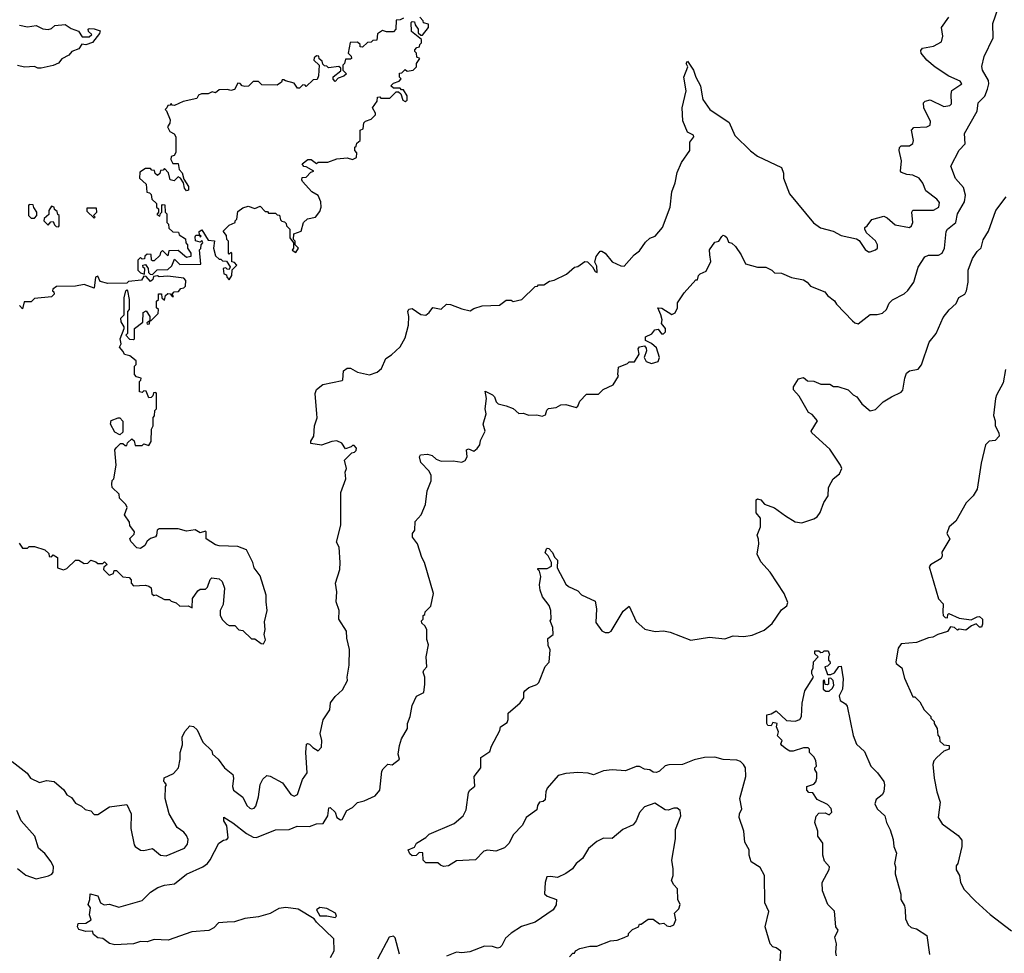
# Model space of a CAD drawing. Extents: x 2604950 to 2749250, y 940531 to 1028284.
# Tile 86 of 220: x 2646869 to 2652629, y 1009830 to 1015291. Entities that reach past the tile are written whole.
import ezdxf

# ---------------------------------------------------------------- set-up
doc = ezdxf.new("R2010")
doc.units = 0

msp = doc.modelspace()

# ---------------------------------------------------------------- linework, layer by layer
at = {"layer": '0CON05XD'}
for points in [[(2649715, 1013033.3), (2649755, 1013016.7), (2649788.3, 1012988.3), (2649815, 1012990), (2649848.3, 1012978.3), (2649895, 1012980), (2649925, 1012972.5), (2649945, 1012980), (2649953, 1013007), (2649963, 1013017), (2650006.7, 1013023.3), (2650035, 1013037.5), (2650065, 1013040), (2650125, 1013022.5), (2650135, 1013030), (2650145, 1013060), (2650185, 1013100), (2650255, 1013100), (2650281.7, 1013128.3), (2650340, 1013155), (2650372.5, 1013205), (2650367.5, 1013215), (2650371.7, 1013258.3), (2650425, 1013280), (2650435, 1013290), (2650465, 1013290), (2650492.5, 1013335), (2650487.5, 1013365), (2650495, 1013377.5), (2650525, 1013382.5), (2650535, 1013370), (2650536.1, 1013353.9), (2650522.5, 1013315), (2650535, 1013292.5), (2650565, 1013280), (2650605, 1013292.5), (2650612.5, 1013315), (2650595, 1013372.5), (2650565, 1013397.5), (2650530, 1013415), (2650530, 1013435), (2650566.4, 1013453.6), (2650585, 1013477.5), (2650605, 1013480), (2650623.6, 1013453.6), (2650635, 1013453.3), (2650646.2, 1013465), (2650646.7, 1013485), (2650623.3, 1013513.3), (2650626.7, 1013535), (2650620, 1013565), (2650602.5, 1013605), (2650625, 1013603.3), (2650685, 1013567.5), (2650703, 1013577), (2650717.5, 1013605), (2650717.5, 1013635), (2650757, 1013693), (2650825, 1013770), (2650835, 1013770), (2650840, 1013795), (2650850, 1013805), (2650885, 1013820), (2650913, 1013877), (2650907.5, 1013915), (2650904.2, 1013945.8), (2650935, 1013990), (2650960, 1013995), (2650977, 1014023), (2650985, 1014030), (2650995, 1014027.5), (2651006.1, 1014016.1), (2651015, 1013990), (2651035, 1013983.3), (2651056.7, 1013965), (2651090, 1013915), (2651115, 1013862.5), (2651185, 1013842.5), (2651235, 1013843.3), (2651270, 1013825), (2651285, 1013810), (2651325, 1013807.5), (2651385, 1013782.5), (2651455, 1013770), (2651476.4, 1013756.4), (2651495, 1013732.5), (2651579.3, 1013699.3), (2651595, 1013677.5), (2651636.4, 1013646.4), (2651647, 1013627), (2651740.5, 1013530.5), (2651755, 1013517.5), (2651775, 1013512.5), (2651845, 1013566.7), (2651885, 1013566.7), (2651915.8, 1013574.2), (2651940, 1013595), (2651956.4, 1013633.6), (2651975, 1013653.3), (2652042.7, 1013687.3), (2652065, 1013706.2), (2652100, 1013755), (2652126.1, 1013843.9), (2652165, 1013903.3), (2652186.1, 1013913.9), (2652245, 1013912.9), (2652265.8, 1013925), (2652279.2, 1013955), (2652288.3, 1014051.7), (2652296.2, 1014065), (2652345.4, 1014104.6), (2652355.7, 1014155), (2652395.8, 1014225), (2652401.4, 1014265), (2652390.3, 1014310.3), (2652343, 1014363), (2652316.7, 1014435), (2652365, 1014527.5), (2652400, 1014565), (2652396.2, 1014625), (2652470, 1014755), (2652476.2, 1014805), (2652515, 1014843.8), (2652531.4, 1014885), (2652538.6, 1014915), (2652536, 1014935), (2652501.2, 1014995), (2652497, 1015017), (2652512.5, 1015075), (2652563.3, 1015185), (2652561.7, 1015268.3), (2652596.1, 1015363.9)], [(2646868.3, 1015258.3), (2646915, 1015250), (2646965, 1015256.7), (2647005, 1015237.5), (2647035, 1015233.3), (2647055, 1015240), (2647075, 1015256.7), (2647135, 1015262), (2647169.3, 1015239.3), (2647213, 1015223), (2647235, 1015190), (2647275, 1015190), (2647290, 1015205), (2647271.7, 1015221.7), (2647270, 1015235), (2647275, 1015240), (2647305, 1015237.5), (2647340, 1015225), (2647335, 1015210), (2647295, 1015157.5), (2647255, 1015143.8), (2647231.7, 1015148.3), (2647215, 1015121.2), (2647174.3, 1015105.7), (2647156.4, 1015083.6), (2647115, 1015062.5), (2647095, 1015037.5), (2647065, 1015023.3), (2646995, 1015007.5), (2646975, 1015007.5), (2646955, 1015017.5), (2646896.4, 1015013.6), (2646855, 1015023.8)], [(2649115, 1015300), (2649095, 1015290), (2649071.7, 1015288.3), (2649070, 1015235), (2649055, 1015220), (2649015, 1015220), (2648991.7, 1015228.3), (2648961.7, 1015208.3), (2648958.3, 1015171.7), (2648935, 1015170), (2648925, 1015160), (2648903, 1015157), (2648875, 1015130), (2648861.7, 1015131.7), (2648860, 1015145), (2648845, 1015160), (2648801.7, 1015158.3), (2648790, 1015095), (2648808.3, 1015078.3), (2648810, 1015065), (2648805, 1015060), (2648775, 1015060), (2648770, 1015035), (2648760, 1015025), (2648760, 1014995), (2648780, 1014975), (2648765, 1014960), (2648731.7, 1014948.3), (2648715, 1014930), (2648703, 1014943), (2648703, 1014957), (2648748.3, 1014991.7), (2648748.3, 1015008.3), (2648735, 1015017.5), (2648675, 1015010), (2648665, 1015020), (2648651.7, 1015021.7), (2648641.7, 1015031.7), (2648638.3, 1015048.3), (2648621.7, 1015061.7), (2648618.3, 1015078.3), (2648605, 1015080), (2648591.7, 1015068.3), (2648590, 1015055), (2648620, 1015025), (2648617, 1014963), (2648608.3, 1014941.7), (2648585, 1014940), (2648545, 1014900), (2648538.3, 1014908.3), (2648525, 1014910), (2648505, 1014890), (2648495, 1014890), (2648475, 1014920), (2648423, 1014933), (2648415, 1014940), (2648405, 1014940), (2648400, 1014925), (2648375, 1014907.5), (2648285, 1014910), (2648265, 1014930), (2648235, 1014930), (2648207, 1014903), (2648185, 1014900), (2648170, 1014905), (2648158.3, 1014918.3), (2648145, 1014920), (2648125, 1014882.5), (2648105, 1014877.5), (2648085, 1014882.5), (2648035, 1014880), (2648015, 1014862.5), (2647995, 1014870), (2647971.7, 1014858.3), (2647933, 1014857), (2647915, 1014850), (2647905, 1014830), (2647825, 1014812.5), (2647775, 1014790), (2647761.7, 1014791.7), (2647755, 1014800), (2647748.3, 1014791.7), (2647735, 1014790), (2647730, 1014775), (2647720, 1014765), (2647728.3, 1014758.3), (2647750, 1014705), (2647747.5, 1014685), (2647733.3, 1014665), (2647747, 1014637), (2647773, 1014623), (2647782.5, 1014605), (2647782.5, 1014515), (2647773, 1014497), (2647755, 1014490), (2647753, 1014473), (2647765, 1014450), (2647795, 1014450), (2647802.5, 1014415), (2647820, 1014395), (2647828.3, 1014358.3), (2647856.7, 1014315), (2647857, 1014293), (2647845, 1014290), (2647832.5, 1014305), (2647827.5, 1014337.5), (2647810, 1014365), (2647795, 1014372.5), (2647771.7, 1014348.3), (2647750, 1014355), (2647740, 1014395), (2647715, 1014420), (2647708.3, 1014411.7), (2647691.7, 1014408.3), (2647688.3, 1014391.7), (2647675, 1014380), (2647661.7, 1014391.7), (2647658.3, 1014408.3), (2647641.7, 1014411.7), (2647635, 1014420), (2647605, 1014420), (2647571.7, 1014398.3), (2647570, 1014365), (2647608.3, 1014328.3), (2647611.7, 1014281.7), (2647628.3, 1014278.3), (2647638.3, 1014268.3), (2647641.7, 1014241.7), (2647670, 1014215), (2647670, 1014195), (2647680, 1014185), (2647680, 1014165), (2647671.7, 1014151.7), (2647688.3, 1014141.7), (2647691.7, 1014158.3), (2647700, 1014165), (2647700, 1014205), (2647705, 1014210), (2647718.3, 1014208.3), (2647720, 1014165), (2647730, 1014155), (2647730, 1014105), (2647740, 1014095), (2647741.7, 1014071.7), (2647765, 1014050), (2647798.3, 1014048.3), (2647801.7, 1014031.7), (2647838.3, 1014008.3), (2647840, 1013985), (2647850, 1013975), (2647850, 1013955), (2647870, 1013925), (2647870, 1013905), (2647845, 1013900), (2647795, 1013940), (2647741.7, 1013938.3), (2647735, 1013910), (2647705, 1013940), (2647691.7, 1013928.3), (2647688.3, 1013911.7), (2647655, 1013880), (2647645, 1013880), (2647640, 1013885), (2647638.3, 1013918.3), (2647615, 1013920), (2647601.7, 1013908.3), (2647598.3, 1013891.7), (2647585, 1013890), (2647575, 1013900), (2647560, 1013885), (2647560, 1013825), (2647575, 1013810), (2647598.3, 1013801.7), (2647600, 1013835), (2647591.7, 1013841.7), (2647590, 1013855), (2647605, 1013860), (2647620, 1013835), (2647621.7, 1013811.7), (2647631.7, 1013801.7), (2647645, 1013800), (2647672.5, 1013827.5), (2647735, 1013830), (2647758.3, 1013851.7), (2647775, 1013890), (2647805, 1013860), (2647928.3, 1013861.7), (2647920, 1013945), (2647928.3, 1013951.7), (2647930, 1013975), (2647940, 1013985), (2647935, 1014000), (2647925, 1013990), (2647897, 1013997), (2647895, 1014020), (2647900, 1014030), (2647920, 1014030), (2647925, 1014020), (2647930, 1014025), (2647920, 1014030), (2647918.3, 1014051.7), (2647935, 1014062.5), (2647971.2, 1014001.2), (2648008.3, 1013998.3), (2648002.5, 1013955), (2648015, 1013910), (2648035, 1013890), (2648045, 1013890), (2648055, 1013880), (2648078.3, 1013878.3), (2648100, 1013845), (2648095, 1013830), (2648081.7, 1013831.7), (2648075, 1013840), (2648060, 1013835), (2648062.5, 1013805), (2648078.3, 1013798.3), (2648080, 1013785), (2648095, 1013770)], [(2648095, 1013770), (2648110, 1013795), (2648111.7, 1013828.3), (2648140, 1013855), (2648125, 1013870), (2648110, 1013875), (2648110, 1013925), (2648105, 1013930), (2648095, 1013920), (2648090, 1013925), (2648090, 1013995), (2648080, 1014005), (2648078.3, 1014028.3), (2648060, 1014055), (2648095, 1014090), (2648130, 1014105), (2648130, 1014115), (2648140, 1014125), (2648145, 1014170), (2648175, 1014190), (2648205, 1014200), (2648245, 1014187.5), (2648275, 1014200), (2648305, 1014170), (2648318.3, 1014168.3), (2648325, 1014160), (2648365, 1014160), (2648375, 1014150), (2648388.3, 1014148.3), (2648395, 1014120), (2648401.7, 1014111.7), (2648418.3, 1014108.3), (2648428.3, 1014098.3), (2648430, 1014085), (2648450, 1014065), (2648450, 1014015), (2648470, 1013985), (2648470, 1013955), (2648463, 1013943), (2648485, 1013930), (2648500, 1013955), (2648480, 1013975), (2648480, 1013995), (2648470, 1014005), (2648471.7, 1014038.3), (2648516.4, 1014053.6), (2648530, 1014105), (2648553, 1014127), (2648600, 1014135), (2648625, 1014170), (2648632.5, 1014195), (2648630, 1014225), (2648615, 1014262.5), (2648577.5, 1014285), (2648522.5, 1014345), (2648520, 1014355), (2648521.7, 1014368.3), (2648545, 1014370), (2648571.7, 1014398.3), (2648590, 1014405), (2648545, 1014430), (2648531.7, 1014431.7), (2648521.7, 1014448.3), (2648555, 1014472.5), (2648575, 1014472.5), (2648605, 1014450), (2648615, 1014457.5), (2648671.7, 1014458.3), (2648725, 1014477.5), (2648785, 1014482.5), (2648815, 1014472.5), (2648840, 1014485), (2648841.7, 1014511.7), (2648830, 1014525), (2648830, 1014545), (2648838.3, 1014551.7), (2648841.7, 1014568.3), (2648860, 1014585), (2648860, 1014645), (2648878.3, 1014651.7), (2648883, 1014687), (2648891.7, 1014698.3), (2648925, 1014710), (2648950, 1014735), (2648950, 1014745), (2648932.5, 1014775), (2648960, 1014815), (2648961.7, 1014838.3), (2648975, 1014840), (2648982.5, 1014832.5), (2649035, 1014832.5), (2649071.7, 1014868.3), (2649085, 1014870), (2649098.3, 1014858.3), (2649110.7, 1014820.7), (2649125, 1014812.5), (2649135, 1014820), (2649136.4, 1014846.4), (2649115, 1014880), (2649101.7, 1014881.7), (2649095, 1014890), (2649055, 1014890), (2649040, 1014905), (2649055, 1014920), (2649088.3, 1014931.7), (2649100, 1014945), (2649090, 1014955), (2649091.7, 1014978.3), (2649105, 1014980), (2649125, 1015000), (2649135, 1014990), (2649170, 1014995), (2649190, 1015015), (2649190, 1015035), (2649210, 1015065), (2649191.7, 1015071.7), (2649190, 1015095), (2649180, 1015105), (2649180, 1015115), (2649191.7, 1015128.3), (2649208.3, 1015131.7), (2649210, 1015145), (2649220, 1015155), (2649220, 1015175), (2649161.7, 1015221.7), (2649160, 1015275), (2649165, 1015280), (2649178.3, 1015278.3), (2649181.7, 1015261.7), (2649200, 1015235), (2649200, 1015215), (2649215, 1015200), (2649225, 1015200), (2649260, 1015245), (2649260, 1015265), (2649231.7, 1015271.7), (2649230, 1015285), (2649210, 1015305)], [(2650859.2, 1014855), (2650866.2, 1014825), (2650906.1, 1014766.1), (2651020, 1014690), (2651053.6, 1014613.6), (2651144.3, 1014524.3), (2651185, 1014493.3), (2651326.4, 1014426.4), (2651337, 1014393), (2651336.7, 1014365), (2651372.7, 1014272.7), (2651513, 1014103), (2651554.4, 1014074.4), (2651627.5, 1014055), (2651675, 1014028.8), (2651765, 1014010), (2651779.3, 1013999.3), (2651815, 1013946.7), (2651835, 1013933.3), (2651845, 1013933.3), (2651875.9, 1013944.1), (2651887.5, 1013955), (2651886.7, 1013975), (2651875, 1013997.5), (2651823.6, 1014043.6), (2651812.5, 1014065), (2651812.5, 1014075), (2651827.5, 1014085), (2651855, 1014122.5), (2651925, 1014142.5), (2651945, 1014132.5), (2651990.5, 1014090.5), (2652073.8, 1014076.2), (2652086.7, 1014085), (2652093.8, 1014105), (2652087.5, 1014165), (2652095, 1014177.5), (2652113, 1014177), (2652215, 1014177.5), (2652245.8, 1014195), (2652251.2, 1014221.2), (2652235, 1014241.2), (2652169.7, 1014289.7), (2652152.9, 1014335), (2652131.2, 1014365), (2652095, 1014380.8), (2652060, 1014385), (2652027, 1014397), (2652022.5, 1014405), (2652028.8, 1014465), (2652014, 1014525), (2652016.1, 1014543.9), (2652026.4, 1014553.6), (2652075, 1014553.3), (2652093.6, 1014566.4), (2652098, 1014585), (2652086.7, 1014645), (2652099.3, 1014660.7), (2652175.8, 1014664.2), (2652195.7, 1014674.3), (2652197.5, 1014695), (2652158.8, 1014775), (2652157.5, 1014805), (2652166.4, 1014813.6), (2652195, 1014822), (2652275, 1014784.2), (2652311.2, 1014788.8), (2652321.2, 1014798.8), (2652318.1, 1014855), (2652323, 1014877), (2652380, 1014915), (2652370.5, 1014930.5), (2652305, 1014961.2), (2652225, 1015014.3), (2652176.2, 1015055), (2652142.5, 1015095), (2652141.7, 1015111.7), (2652150, 1015125), (2652215, 1015135.8), (2652261.7, 1015161.7), (2652269.2, 1015195), (2652261.2, 1015245), (2652303.9, 1015306.1)], [(2646825, 1010952.5), (2646913, 1010883), (2646932.5, 1010855), (2646985, 1010830), (2647025, 1010840), (2647070, 1010835), (2647126.4, 1010786.4), (2647145, 1010757.5), (2647171.7, 1010741.7), (2647195, 1010707.5), (2647230.7, 1010690.7), (2647251.7, 1010671.7), (2647285, 1010662.5), (2647305, 1010642.5), (2647325, 1010642.5), (2647395, 1010686.7), (2647495, 1010700), (2647520, 1010645), (2647519.3, 1010559.3), (2647538.8, 1010465), (2647545, 1010453.8), (2647575, 1010434), (2647595, 1010432), (2647645, 1010443.3), (2647693.3, 1010405), (2647725, 1010399.4), (2647833.3, 1010445), (2647851.5, 1010468.5), (2647854.4, 1010495), (2647845, 1010518.8), (2647828.6, 1010538.6), (2647790, 1010565), (2647743.3, 1010645), (2647720, 1010735), (2647722.5, 1010805), (2647727.5, 1010815), (2647718.3, 1010828.3), (2647712.5, 1010835), (2647713.6, 1010856.4), (2647768.3, 1010881.7), (2647797.5, 1010915), (2647806.7, 1010965), (2647806.7, 1011005), (2647820.7, 1011049.3), (2647820, 1011095), (2647835, 1011127.5), (2647865, 1011160), (2647886.1, 1011156.1), (2647907.7, 1011137.7), (2647940, 1011065), (2647992.5, 1011015), (2647997.5, 1010995), (2648030, 1010965), (2648066.7, 1010915), (2648116.1, 1010876.1), (2648120, 1010855), (2648113.8, 1010805), (2648120, 1010785), (2648174.2, 1010744.2), (2648198, 1010695), (2648215, 1010678), (2648225, 1010675.8), (2648241.2, 1010678.8), (2648250.3, 1010689.7), (2648265.5, 1010744.5), (2648275, 1010817.5), (2648291.7, 1010848.3), (2648315, 1010870), (2648335, 1010866.7), (2648407.3, 1010827.3), (2648455, 1010758.8), (2648475, 1010750), (2648495, 1010758.8), (2648524.1, 1010845.9), (2648551.2, 1010885), (2648543.6, 1011003.6), (2648546.7, 1011053.3), (2648552.5, 1011057.5), (2648565, 1011053.8), (2648583.6, 1011033.6), (2648615, 1011014), (2648634, 1011036), (2648636.1, 1011073.9), (2648626.2, 1011115), (2648644.1, 1011195.9), (2648682.5, 1011255), (2648687.5, 1011295), (2648715, 1011332.5), (2648758.3, 1011371.7), (2648786.2, 1011425), (2648783.8, 1011445), (2648796.1, 1011516.1), (2648797.7, 1011607.7), (2648782.7, 1011672.7), (2648780.6, 1011715), (2648736.2, 1011785), (2648738.8, 1011835), (2648720, 1011885), (2648723.8, 1011945), (2648716.7, 1011995), (2648742.5, 1012075), (2648743.3, 1012115), (2648737.5, 1012205), (2648722.5, 1012235), (2648746.7, 1012335), (2648747.5, 1012525), (2648776.7, 1012605), (2648772.5, 1012645), (2648780, 1012665), (2648770, 1012715), (2648811.7, 1012758.3), (2648828.3, 1012761.7), (2648838.3, 1012771.7), (2648840, 1012785), (2648825, 1012800), (2648815, 1012800), (2648808.3, 1012791.7), (2648775, 1012780), (2648753, 1012813), (2648725, 1012826.7), (2648695, 1012823.3), (2648635, 1012802.5), (2648571.7, 1012811.7), (2648572.5, 1012825), (2648590, 1012855), (2648594.1, 1012915.9), (2648608.3, 1012961.7), (2648606.7, 1012985), (2648596.7, 1013105), (2648605, 1013127.5), (2648642.7, 1013157.3), (2648755, 1013180), (2648760, 1013185), (2648763, 1013237), (2648785, 1013252.5), (2648805, 1013253.3), (2648845, 1013228.8), (2648915, 1013213.8), (2648960.7, 1013229.3), (2648985, 1013250), (2649010.7, 1013309.3), (2649045, 1013330), (2649095, 1013377.5), (2649125, 1013430), (2649143.8, 1013505), (2649146.2, 1013555), (2649140, 1013585), (2649145, 1013597.5), (2649165, 1013602.5), (2649215, 1013567.5), (2649245, 1013563.3), (2649265, 1013577.5), (2649285, 1013607.5), (2649335, 1013597.5), (2649365, 1013626.2), (2649390, 1013625), (2649455, 1013598.8), (2649505, 1013587.5), (2649525, 1013602.5), (2649575, 1013617.5), (2649675, 1013621.2), (2649715, 1013650), (2649745, 1013650), (2649755, 1013642.5), (2649806.4, 1013653.6), (2649885, 1013730), (2649898.3, 1013731.7), (2649905, 1013740), (2649935, 1013740), (2649968.3, 1013761.7), (2649995, 1013767.5), (2650068.3, 1013801.7), (2650115, 1013842.5), (2650135, 1013847.5), (2650175, 1013877.5), (2650190, 1013875), (2650220, 1013845), (2650235, 1013817.5), (2650247.5, 1013812.5), (2650245, 1013850), (2650233.3, 1013873.3), (2650241.2, 1013905), (2650265, 1013937.5), (2650275, 1013938), (2650295, 1013924.5), (2650335, 1013874.5), (2650385, 1013850.8), (2650405, 1013850), (2650463.8, 1013915), (2650495, 1013938.8), (2650530.5, 1013989.5), (2650555, 1014012.5), (2650587.5, 1014025), (2650628.8, 1014075), (2650674.2, 1014195), (2650684.3, 1014285), (2650704.2, 1014335.8), (2650715, 1014397.5), (2650741.2, 1014455), (2650789.2, 1014525), (2650790, 1014575), (2650812.5, 1014605), (2650810, 1014615), (2650775, 1014632.5), (2650749.3, 1014699.3), (2650743.8, 1014775), (2650767.1, 1014875), (2650754, 1014955), (2650777.5, 1015015), (2650767.5, 1015035), (2650775, 1015047.5), (2650811.2, 1014995), (2650824, 1014955), (2650851.4, 1014905), (2650859.2, 1014855)], [(2651316.7, 1009755), (2651321.7, 1009841.7), (2651295, 1009862.5), (2651275, 1009867.5), (2651260, 1009885), (2651230, 1009985), (2651252.5, 1010075), (2651227.5, 1010125), (2651226.2, 1010285), (2651201.7, 1010331.7), (2651147.5, 1010365), (2651136.7, 1010405), (2651137.5, 1010435), (2651110.7, 1010480.7), (2651106.2, 1010545), (2651078.8, 1010625), (2651080, 1010645), (2651093.3, 1010675), (2651082.5, 1010735), (2651117.5, 1010865), (2651115.8, 1010915), (2651103.8, 1010935), (2651085, 1010952), (2651065, 1010959.2), (2650985, 1010964.4), (2650935, 1010976.7), (2650875.6, 1010974.4), (2650815, 1010962), (2650745.9, 1010934.1), (2650667, 1010933), (2650645, 1010927.5), (2650612.5, 1010895), (2650595, 1010886.7), (2650575, 1010890), (2650555, 1010903.3), (2650525, 1010906.7), (2650495, 1010923.3), (2650475, 1010923.3), (2650413, 1010897), (2650335, 1010902.5), (2650285, 1010897.5), (2650225.9, 1010874.1), (2650195, 1010884), (2650135, 1010887.5), (2650065, 1010882), (2650019.3, 1010870.7), (2649954.1, 1010795.9), (2649946.7, 1010775), (2649943, 1010727), (2649931.7, 1010718.3), (2649910, 1010715), (2649897.5, 1010695), (2649895, 1010670), (2649832.5, 1010625), (2649810.7, 1010579.3), (2649755, 1010522.5), (2649732.5, 1010475), (2649705, 1010447.5), (2649655, 1010427.5), (2649605, 1010432.5), (2649585, 1010426.7), (2649535, 1010377.5), (2649425, 1010370), (2649377.7, 1010342.3), (2649348.3, 1010338.3), (2649330, 1010345), (2649315, 1010360), (2649245, 1010360), (2649230, 1010375), (2649228.3, 1010418.3), (2649205, 1010420), (2649188.3, 1010401.7), (2649165, 1010400), (2649151.7, 1010411.7), (2649142.5, 1010435), (2649178.3, 1010451.7), (2649190, 1010475), (2649245, 1010507.5), (2649265, 1010527.5), (2649410.7, 1010589.3), (2649462.5, 1010635), (2649481.7, 1010668.3), (2649495, 1010770), (2649502.5, 1010785), (2649531.7, 1010808.3), (2649527.5, 1010865), (2649566.7, 1010915), (2649567.5, 1010975), (2649619.3, 1011010.7), (2649628.3, 1011041.7), (2649677, 1011133), (2649682.5, 1011155), (2649720.7, 1011179.3), (2649727, 1011197), (2649727.5, 1011235), (2649797.5, 1011295), (2649817.5, 1011325), (2649817.5, 1011355), (2649824.1, 1011365.9), (2649847.5, 1011385), (2649895, 1011402.5), (2649906.4, 1011413.6), (2649943, 1011507), (2649967, 1011533), (2649972.5, 1011605), (2649960.7, 1011630.7), (2649958.3, 1011671.7), (2649990, 1011695), (2649987.5, 1011735), (2649972.5, 1011775), (2649977.5, 1011785), (2649976.1, 1011836.1), (2649966.7, 1011865), (2649927.5, 1011915), (2649913.3, 1011955), (2649910, 1011985), (2649917.5, 1012035), (2649910, 1012065), (2649900, 1012075), (2649900, 1012080), (2649955, 1012080), (2649980, 1012095), (2649980, 1012115), (2649960, 1012155), (2649943, 1012173), (2649950, 1012195), (2649955, 1012200), (2649965, 1012197.5), (2649986.7, 1012175), (2649997.5, 1012147.5), (2650015, 1012130), (2650012.5, 1012085), (2650065, 1011990), (2650080, 1011975), (2650135, 1011950), (2650155, 1011927.5), (2650235, 1011890), (2650243.3, 1011845), (2650240, 1011765), (2650275, 1011716.2), (2650295, 1011706.2), (2650315, 1011706.7), (2650330, 1011715), (2650399.2, 1011830.8), (2650435, 1011860), (2650475, 1011770), (2650526.4, 1011726.4), (2650587, 1011713), (2650635, 1011716.7), (2650675, 1011708.8), (2650795, 1011662), (2650905, 1011680), (2650995, 1011668.8), (2651042.3, 1011687.7), (2651105, 1011684), (2651155, 1011690), (2651225, 1011719.2), (2651271.1, 1011758.9), (2651325, 1011838.8), (2651357.9, 1011862.1), (2651362.3, 1011882.3), (2651341.2, 1011935), (2651258.8, 1012058.8), (2651205, 1012120), (2651182.5, 1012165), (2651192.5, 1012225), (2651191.7, 1012251.7), (2651182.5, 1012275), (2651202.5, 1012325), (2651203.3, 1012355), (2651202.5, 1012375), (2651177, 1012407), (2651178.3, 1012481.7), (2651185, 1012487.5), (2651205, 1012482.5), (2651226.4, 1012456.4), (2651285.7, 1012435.7), (2651349.7, 1012389.7), (2651405, 1012354), (2651445, 1012348.8), (2651515, 1012370.8), (2651535, 1012384), (2651551.7, 1012408.3), (2651573.6, 1012466.4), (2651599.2, 1012505), (2651601.2, 1012555), (2651615.8, 1012584.2), (2651628.8, 1012605), (2651665.6, 1012634.4), (2651678.1, 1012665), (2651671.9, 1012685), (2651608.8, 1012778.8), (2651503.3, 1012875), (2651500, 1012885), (2651536.7, 1012945), (2651505, 1012982.5), (2651483.6, 1012993.6), (2651428.3, 1013088.3), (2651396.7, 1013125), (2651396.4, 1013143.6), (2651425, 1013190), (2651455, 1013197.5), (2651478.3, 1013178.3), (2651515, 1013176.7), (2651555, 1013158.8), (2651609.3, 1013159.3), (2651630, 1013145), (2651655, 1013146), (2651715.9, 1013125.9), (2651745, 1013097.5), (2651765.9, 1013085.9), (2651796.2, 1013045), (2651845, 1013003.8), (2651875, 1013010), (2651920, 1013055), (2651970, 1013085), (2652025, 1013112.5), (2652036.1, 1013123.9), (2652046.7, 1013195), (2652057, 1013223), (2652075, 1013237.5), (2652125, 1013247.5), (2652145, 1013272.5), (2652190, 1013405), (2652230, 1013455), (2652271.7, 1013548.3), (2652307, 1013593), (2652348.3, 1013631.7), (2652363.6, 1013666.4), (2652397.5, 1013685), (2652407.5, 1013705), (2652417.5, 1013755), (2652418.8, 1013825), (2652443.8, 1013895), (2652470, 1013935), (2652493.6, 1013956.4), (2652506.1, 1014003.9), (2652536.2, 1014055), (2652580, 1014175), (2652640, 1014255)], [(2646955, 1014130), (2646970, 1014145), (2646970, 1014165), (2646951.7, 1014191.7), (2646948.3, 1014208.3), (2646925, 1014210), (2646920, 1014205), (2646920, 1014145), (2646935, 1014130), (2646955, 1014130)], [(2647095, 1014080), (2647100, 1014085), (2647100, 1014145), (2647091.7, 1014151.7), (2647088.3, 1014168.3), (2647071.7, 1014181.7), (2647070, 1014195), (2647055, 1014200), (2647040, 1014175), (2647038.3, 1014151.7), (2647011.7, 1014128.3), (2647010, 1014115), (2647035, 1014090), (2647051.7, 1014108.3), (2647065, 1014110), (2647071.7, 1014091.7), (2647081.7, 1014081.7), (2647095, 1014080)], [(2647305, 1014130), (2647310, 1014135), (2647300, 1014145), (2647320, 1014165), (2647318.3, 1014188.3), (2647261.7, 1014188.3), (2647261.7, 1014171.7), (2647305, 1014130)], [(2648295, 1011640), (2648306.2, 1011663.8), (2648298.8, 1011695), (2648304, 1011725), (2648301.2, 1011768.8), (2648317.5, 1011835), (2648310, 1011885), (2648311.4, 1011925), (2648275, 1012037.5), (2648240, 1012085), (2648232.5, 1012115), (2648195, 1012190), (2648145, 1012210), (2648035, 1012212.5), (2648015, 1012220), (2647960, 1012255), (2647960, 1012295), (2647955, 1012300), (2647925, 1012290), (2647895, 1012307.5), (2647845, 1012300), (2647795, 1012312.5), (2647685, 1012312.5), (2647672.5, 1012305), (2647670, 1012275), (2647663, 1012267), (2647633.9, 1012256.1), (2647615, 1012240), (2647600, 1012215), (2647575, 1012197.5), (2647555, 1012202.5), (2647518.3, 1012238.3), (2647513, 1012257), (2647538.3, 1012281.7), (2647540, 1012295), (2647513, 1012333), (2647511.7, 1012351.7), (2647482.5, 1012395), (2647496.7, 1012436.7), (2647490, 1012455), (2647453, 1012493), (2647450, 1012515), (2647410, 1012555), (2647407.5, 1012575), (2647410, 1012595), (2647420, 1012605), (2647432.5, 1012685), (2647426.2, 1012775), (2647432.5, 1012787.5), (2647458.3, 1012811.7), (2647471.7, 1012811.7), (2647485, 1012800), (2647495, 1012800), (2647500, 1012815), (2647525, 1012840), (2647538.3, 1012828.3), (2647545, 1012800), (2647585, 1012800), (2647595, 1012810), (2647625, 1012800), (2647637, 1012823), (2647640, 1012895), (2647650, 1012915), (2647650, 1012965), (2647657, 1012973), (2647660, 1013005), (2647670, 1013015), (2647670, 1013105), (2647665, 1013110), (2647651.7, 1013108.3), (2647648.3, 1013091.7), (2647638.3, 1013081.7), (2647625, 1013080), (2647608.3, 1013118.3), (2647595, 1013120), (2647585, 1013110), (2647570, 1013115), (2647570, 1013175), (2647578.3, 1013181.7), (2647580, 1013195), (2647551.7, 1013201.7), (2647540, 1013215), (2647540, 1013265), (2647550, 1013275), (2647550, 1013295), (2647512.5, 1013325), (2647481.7, 1013331.7), (2647475, 1013350), (2647453.3, 1013375), (2647462.5, 1013395), (2647457.5, 1013425), (2647480, 1013485), (2647480, 1013495), (2647463, 1013523), (2647460, 1013545), (2647480, 1013565), (2647480, 1013665), (2647490, 1013705), (2647495, 1013710), (2647500, 1013705), (2647510, 1013655), (2647510, 1013595), (2647500, 1013585), (2647500, 1013455), (2647490, 1013445), (2647511.7, 1013421.7), (2647535, 1013420), (2647540, 1013425), (2647540, 1013485), (2647588.3, 1013521.7), (2647591.7, 1013578.3), (2647608.3, 1013588.3), (2647630, 1013555), (2647630, 1013530), (2647611.7, 1013518.3), (2647615, 1013510), (2647628.3, 1013511.7), (2647630, 1013530), (2647638.3, 1013531.7), (2647678.3, 1013571.7), (2647680, 1013595), (2647670, 1013605), (2647670, 1013645), (2647680, 1013655), (2647681.7, 1013688.3), (2647698.3, 1013688.3), (2647700, 1013665), (2647715, 1013650), (2647721.7, 1013678.3), (2647735, 1013690), (2647748.3, 1013688.3), (2647761.7, 1013671.7), (2647768.3, 1013671.7), (2647760, 1013685), (2647771.7, 1013698.3), (2647798.3, 1013701.7), (2647811.7, 1013718.3), (2647828.3, 1013721.7), (2647838.3, 1013731.7), (2647840, 1013765), (2647828.3, 1013778.3), (2647735, 1013790), (2647685, 1013787.5), (2647675, 1013792.5), (2647651.7, 1013788.3), (2647648.3, 1013771.7), (2647635, 1013760), (2647608.3, 1013788.3), (2647595, 1013790), (2647581.7, 1013768.3), (2647505, 1013760), (2647495, 1013750), (2647385, 1013748.8), (2647338.8, 1013758.8), (2647325, 1013790), (2647312.5, 1013785), (2647305, 1013720), (2647245, 1013742.5), (2647195, 1013732.5), (2647085, 1013730), (2647062.5, 1013715), (2647060, 1013705), (2647068.3, 1013698.3), (2647070, 1013685), (2647055, 1013670), (2646955, 1013660), (2646935, 1013640), (2646895, 1013640), (2646885, 1013600), (2646868.3, 1013618.3)], [(2652636.2, 1013245), (2652622.3, 1013167.7), (2652583.3, 1013095), (2652578.8, 1013075), (2652566.4, 1012976.4), (2652576.7, 1012945), (2652576.7, 1012915), (2652597.5, 1012875), (2652600, 1012855), (2652575, 1012830), (2652540, 1012825), (2652520, 1012805), (2652493.9, 1012696.1), (2652470, 1012545), (2652446.7, 1012505), (2652406.7, 1012465), (2652345, 1012357.5), (2652307.5, 1012325), (2652292.5, 1012285), (2652310, 1012255), (2652264.2, 1012175.8), (2652266, 1012154), (2652260.5, 1012139.5), (2652197.7, 1012102.3), (2652189.7, 1012090.3), (2652244.1, 1011904.1), (2652272.5, 1011875), (2652270, 1011825), (2652272.5, 1011805), (2652282.5, 1011795), (2652297.5, 1011792.5), (2652298.3, 1011811.7), (2652305, 1011817.5), (2652365, 1011790), (2652435, 1011780), (2652471.5, 1011798.5), (2652485, 1011799.4), (2652502.5, 1011785), (2652502, 1011755), (2652495, 1011737.5), (2652485, 1011737.5), (2652465, 1011756.7), (2652437.5, 1011745), (2652405, 1011720), (2652365, 1011726.7), (2652355, 1011720), (2652337.5, 1011735), (2652315, 1011740), (2652298, 1011712), (2652240, 1011695), (2652211.7, 1011678.3), (2652185, 1011676.2), (2652115, 1011648), (2652025, 1011640), (2652008.1, 1011615), (2651993.8, 1011535), (2651997.5, 1011525), (2652030.7, 1011500.7), (2652045, 1011440), (2652095, 1011330), (2652105, 1011330), (2652135, 1011300), (2652160, 1011255), (2652200, 1011215), (2652200, 1011205), (2652220, 1011185), (2652220, 1011175), (2652237.5, 1011145), (2652240, 1011105), (2652250, 1011095), (2652251.7, 1011071.7), (2652275, 1011050), (2652307.5, 1011045), (2652307.5, 1011025), (2652275, 1011012.5), (2652235, 1010976), (2652218, 1010955), (2652212, 1010935), (2652218.8, 1010855), (2652233.8, 1010775), (2652253.3, 1010715), (2652243.3, 1010625), (2652265, 1010587.5), (2652359.3, 1010519.3), (2652381.7, 1010491.7), (2652380, 1010455), (2652357.5, 1010355), (2652348.3, 1010341.7), (2652348.3, 1010318.3), (2652366.7, 1010285), (2652372.5, 1010245), (2652395, 1010202.5), (2652460, 1010135), (2652546.1, 1010056.1), (2652671.7, 1009961.7)], [(2648686.7, 1009805), (2648708, 1009845), (2648707.5, 1009915), (2648605, 1010012.5), (2648591.7, 1010031.7), (2648497.3, 1010087.3), (2648425, 1010098.8), (2648385, 1010092.5), (2648335, 1010063.3), (2648265, 1010043.8), (2648185, 1010034), (2648125, 1010013.8), (2648083, 1010013), (2648032.3, 1010007.7), (2648005, 1009978.8), (2647975, 1009964), (2647875, 1009956.2), (2647737, 1009907), (2647655, 1009910.8), (2647615, 1009896.2), (2647575, 1009898.8), (2647535, 1009886.2), (2647425, 1009880), (2647395, 1009887.5), (2647355, 1009917.5), (2647325, 1009920), (2647300.7, 1009940.7), (2647295, 1009960), (2647255, 1009957.5), (2647215, 1009970), (2647207.5, 1009985), (2647210, 1010005), (2647255, 1010006.7), (2647287.5, 1010025), (2647276.7, 1010055), (2647282.5, 1010095), (2647270, 1010115), (2647280, 1010145), (2647281.7, 1010178.3), (2647325, 1010166.7), (2647342.5, 1010125), (2647363, 1010113), (2647395, 1010116.7), (2647449.3, 1010099.3), (2647585, 1010138.8), (2647635, 1010187.5), (2647677.5, 1010215), (2647715, 1010228.8), (2647775, 1010236), (2647845, 1010293.8), (2647940, 1010335), (2647966.7, 1010355), (2647982.3, 1010377.7), (2648033.3, 1010475), (2648061.7, 1010491.7), (2648080, 1010495), (2648087.5, 1010505), (2648081.2, 1010575), (2648063.3, 1010605), (2648063.3, 1010626.7), (2648115, 1010593.8), (2648195, 1010530), (2648235, 1010510), (2648255, 1010506.7), (2648365, 1010552.5), (2648445, 1010554.2), (2648493, 1010573), (2648565, 1010571.2), (2648605, 1010586.7), (2648645, 1010590), (2648672.5, 1010635), (2648678.3, 1010681.7), (2648685, 1010682.5), (2648714, 1010655), (2648725, 1010624), (2648745, 1010611.2), (2648755, 1010612.5), (2648783.3, 1010665), (2648815, 1010682.5), (2648845, 1010712.5), (2648885, 1010721.2), (2648949.1, 1010750.9), (2648976.7, 1010785), (2648987.5, 1010895), (2648995, 1010910), (2649023, 1010937), (2649047, 1010933), (2649090, 1010965), (2649082.5, 1010995), (2649090, 1011045), (2649103.3, 1011085), (2649137.5, 1011145), (2649137.5, 1011175), (2649152.5, 1011215), (2649165, 1011280), (2649190, 1011335), (2649232.5, 1011355), (2649240, 1011405), (2649240, 1011445), (2649230, 1011475), (2649233, 1011487), (2649250, 1011505), (2649247.5, 1011565), (2649260, 1011635), (2649250, 1011665), (2649250, 1011725), (2649240, 1011745), (2649221.7, 1011761.7), (2649220, 1011775), (2649230, 1011785), (2649230, 1011805), (2649238.3, 1011811.7), (2649241.7, 1011828.3), (2649275, 1011860), (2649290, 1011935), (2649236.7, 1012115), (2649221.2, 1012145), (2649196.7, 1012225), (2649167.5, 1012265), (2649167.5, 1012285), (2649180, 1012305), (2649182.5, 1012355), (2649217.5, 1012395), (2649242.5, 1012455), (2649253.3, 1012535), (2649276.1, 1012593.9), (2649276.7, 1012625), (2649265, 1012650), (2649215, 1012700), (2649207.5, 1012735), (2649214, 1012746), (2649255, 1012750), (2649281.2, 1012741.2), (2649305, 1012721.2), (2649335, 1012708.8), (2649405, 1012710), (2649455, 1012703.3), (2649475, 1012712.5), (2649487.5, 1012735), (2649482.5, 1012775), (2649495, 1012780), (2649525, 1012767.5), (2649545, 1012782.5), (2649560, 1012805), (2649565, 1012830), (2649592.5, 1012885), (2649580, 1012925), (2649597.5, 1012985), (2649592.5, 1013015), (2649600, 1013075), (2649591.7, 1013118.3), (2649635, 1013097.5), (2649647.5, 1013085), (2649656.7, 1013056.7), (2649667.5, 1013045), (2649715, 1013033.3)], [(2647455, 1012862.5), (2647425, 1012877.5), (2647400, 1012925), (2647403.6, 1012946.4), (2647445, 1012962.5), (2647455, 1012962.5), (2647473, 1012943), (2647471.7, 1012878.3), (2647455, 1012862.5)], [(2646865, 1012230), (2646885, 1012200), (2646915, 1012200), (2646925, 1012210), (2646955, 1012210), (2647015, 1012190), (2647038.3, 1012168.3), (2647041.7, 1012151.7), (2647055, 1012150), (2647065, 1012160), (2647090, 1012145), (2647090, 1012085), (2647125, 1012072.5), (2647145, 1012080), (2647195, 1012130), (2647215, 1012130), (2647245, 1012110), (2647268.3, 1012111.7), (2647285, 1012130), (2647315, 1012120), (2647325, 1012110), (2647355, 1012110), (2647365, 1012120), (2647380, 1012105), (2647361.7, 1012088.3), (2647360, 1012075), (2647391.7, 1012041.7), (2647418.3, 1012051.7), (2647421.7, 1012068.3), (2647435, 1012070), (2647473, 1012033), (2647508.3, 1012028.3), (2647520, 1012015), (2647520, 1011995), (2647535, 1011980), (2647605, 1011982.5), (2647625, 1011977.5), (2647637, 1011967), (2647641.7, 1011931.7), (2647653, 1011923), (2647665, 1011927.5), (2647715, 1011900), (2647745, 1011900), (2647755, 1011890), (2647785, 1011880), (2647805, 1011860), (2647855, 1011862.5), (2647878.3, 1011851.7), (2647880, 1011905), (2647910.7, 1011949.3), (2647925, 1011960), (2647955, 1011960), (2647968.3, 1011971.7), (2647983, 1012017), (2647993, 1012027), (2648035, 1012020), (2648052.5, 1012005), (2648067.5, 1011965), (2648059.3, 1011870.7), (2648042.5, 1011835), (2648042.5, 1011805), (2648055, 1011780), (2648080, 1011755), (2648095, 1011747.5), (2648127, 1011747), (2648151.7, 1011721.7), (2648175, 1011717.5), (2648225, 1011670), (2648245, 1011670), (2648281.7, 1011641.7), (2648295, 1011640)], [(2651646.7, 1009815), (2651643.8, 1009835), (2651646.7, 1009885), (2651637.5, 1009925), (2651657.5, 1009965), (2651643.3, 1009985), (2651636.4, 1010076.4), (2651597.5, 1010115), (2651566.1, 1010196.1), (2651563.3, 1010245), (2651605, 1010320), (2651606.4, 1010336.4), (2651578.3, 1010368.3), (2651567.5, 1010405), (2651567.5, 1010475), (2651537.5, 1010515), (2651537.5, 1010545), (2651520, 1010595), (2651528.3, 1010631.7), (2651545, 1010650), (2651581.7, 1010651.7), (2651605, 1010640), (2651620, 1010655), (2651617, 1010677), (2651595, 1010700), (2651535, 1010730), (2651508.3, 1010768.3), (2651485, 1010770), (2651473.3, 1010783.3), (2651473.8, 1010806.2), (2651515, 1010820), (2651527, 1010833), (2651532.5, 1010855), (2651532.5, 1010885), (2651520, 1010905), (2651520, 1010915), (2651530, 1010925), (2651527, 1010957), (2651515, 1010980), (2651490, 1011005), (2651490, 1011025), (2651481.7, 1011031.7), (2651455, 1011032.5), (2651395, 1011012.5), (2651375, 1011012.5), (2651355, 1011023.3), (2651327.5, 1011045), (2651322.5, 1011055), (2651330, 1011075), (2651303, 1011103), (2651307.5, 1011125), (2651297.5, 1011155), (2651300, 1011175), (2651275, 1011180), (2651265, 1011160), (2651245, 1011162.5), (2651240, 1011175), (2651240, 1011225), (2651265, 1011230), (2651295, 1011247.5), (2651355, 1011192.5), (2651405, 1011187.5), (2651433, 1011197), (2651442.5, 1011215), (2651446.4, 1011293.6), (2651463.3, 1011365), (2651512.5, 1011445), (2651502.5, 1011465), (2651503.3, 1011485), (2651511.7, 1011498.3), (2651512.5, 1011535), (2651540, 1011565), (2651521.7, 1011581.7), (2651521.7, 1011598.3), (2651545, 1011600), (2651555, 1011590), (2651568.3, 1011591.7), (2651575, 1011600), (2651598.3, 1011598.3), (2651607.5, 1011575), (2651600, 1011565), (2651600, 1011545), (2651608.3, 1011538.3), (2651610, 1011525), (2651595, 1011510), (2651580, 1011505), (2651595, 1011460), (2651615, 1011460), (2651635, 1011470), (2651661.7, 1011508.3), (2651675, 1011510), (2651685.9, 1011435.9), (2651682.5, 1011375), (2651663.9, 1011336.1), (2651668.3, 1011308.3), (2651699.3, 1011289.3), (2651710, 1011275), (2651744.2, 1011104.2), (2651764.2, 1011054.2), (2651810.7, 1011010.7), (2651848.8, 1010925), (2651887.5, 1010885), (2651923.8, 1010835), (2651928, 1010815), (2651924, 1010775), (2651915, 1010756.7), (2651879.5, 1010730.5), (2651871.2, 1010705), (2651886.2, 1010675), (2651931.2, 1010635), (2651940, 1010595), (2651961.7, 1010551.7), (2651979.2, 1010495), (2651983.9, 1010453.9), (2651998.8, 1010415), (2651986.7, 1010355), (2651992.5, 1010335), (2651990, 1010295), (2652023.6, 1010176.4), (2652024, 1010145), (2652045, 1010107.5), (2652050, 1010085), (2652050.7, 1010030.7), (2652066.4, 1009996.4), (2652085, 1009980), (2652115, 1009973.8), (2652176, 1009935), (2652192.3, 1009822.3)], [(2651605, 1011362.5), (2651625, 1011380), (2651631.7, 1011398.3), (2651627.5, 1011425), (2651615, 1011440), (2651601.7, 1011438.3), (2651600, 1011405), (2651595, 1011400), (2651581.7, 1011401.7), (2651578.3, 1011428.3), (2651570, 1011425), (2651570, 1011375), (2651585, 1011362.5), (2651605, 1011362.5)], [(2650085, 1009810), (2650105, 1009830), (2650115, 1009830), (2650120, 1009845), (2650145, 1009857.5), (2650205, 1009872.5), (2650245, 1009872.5), (2650325, 1009902.5), (2650365, 1009907.5), (2650405, 1009922.5), (2650430, 1009935), (2650430, 1009945), (2650455, 1009970), (2650490, 1009985), (2650495, 1010000), (2650505, 1010000), (2650545, 1010030), (2650575, 1010030), (2650613, 1010003), (2650637, 1010007), (2650655, 1009990), (2650675, 1009987.5), (2650695, 1009997.5), (2650706.7, 1010025), (2650700, 1010065), (2650725, 1010090), (2650732.5, 1010115), (2650720, 1010145), (2650717, 1010207), (2650695, 1010230), (2650682.5, 1010255), (2650692.5, 1010285), (2650692.5, 1010325), (2650683.3, 1010375), (2650705, 1010500), (2650706, 1010555), (2650736.7, 1010635), (2650732.5, 1010665), (2650715, 1010678.8), (2650695, 1010678.8), (2650663.6, 1010666.4), (2650645, 1010668.8), (2650585, 1010708.8), (2650525, 1010685.8), (2650495.6, 1010654.4), (2650476, 1010605), (2650457.9, 1010582.1), (2650397.5, 1010555), (2650335, 1010502.5), (2650285, 1010503.3), (2650245, 1010483.3), (2650197, 1010443), (2650161.2, 1010385), (2650124.1, 1010355.9), (2650102.5, 1010325), (2650063.6, 1010296.4), (2650015, 1010272.5), (2649975, 1010280), (2649953.3, 1010276.7), (2649942.5, 1010245), (2649938.3, 1010178.3), (2649954.1, 1010164.1), (2650010, 1010145), (2650007, 1010113), (2649990, 1010085), (2649885, 1010012.5), (2649805, 1009986.7), (2649745, 1009947.5), (2649710.7, 1009919.3), (2649690, 1009875), (2649677, 1009863), (2649665, 1009860), (2649635, 1009870), (2649588.3, 1009871.7), (2649501.7, 1009838.3), (2649455, 1009832.5), (2649423.6, 1009836.4), (2649365, 1009812.5)], [(2646855.4, 1010325.4), (2646905, 1010287.1), (2646965.8, 1010265.8), (2647036.4, 1010283.6), (2647056.5, 1010293.5), (2647064.2, 1010305), (2647065.6, 1010335), (2647053.1, 1010365), (2647015, 1010414.2), (2646978.8, 1010445), (2646958, 1010515), (2646877.5, 1010605), (2646852.5, 1010665)], [(2648715, 1010040), (2648723, 1010047), (2648715.8, 1010065), (2648665, 1010091.9), (2648625, 1010097.5), (2648606.2, 1010085), (2648625, 1010050), (2648665, 1010050), (2648715, 1010040)], [(2649090, 1009825), (2649065, 1009920), (2649055, 1009930), (2649030, 1009925), (2648962.5, 1009795)]]:
    msp.add_lwpolyline(points, dxfattribs=at)

doc.saveas('drawing.dxf')
